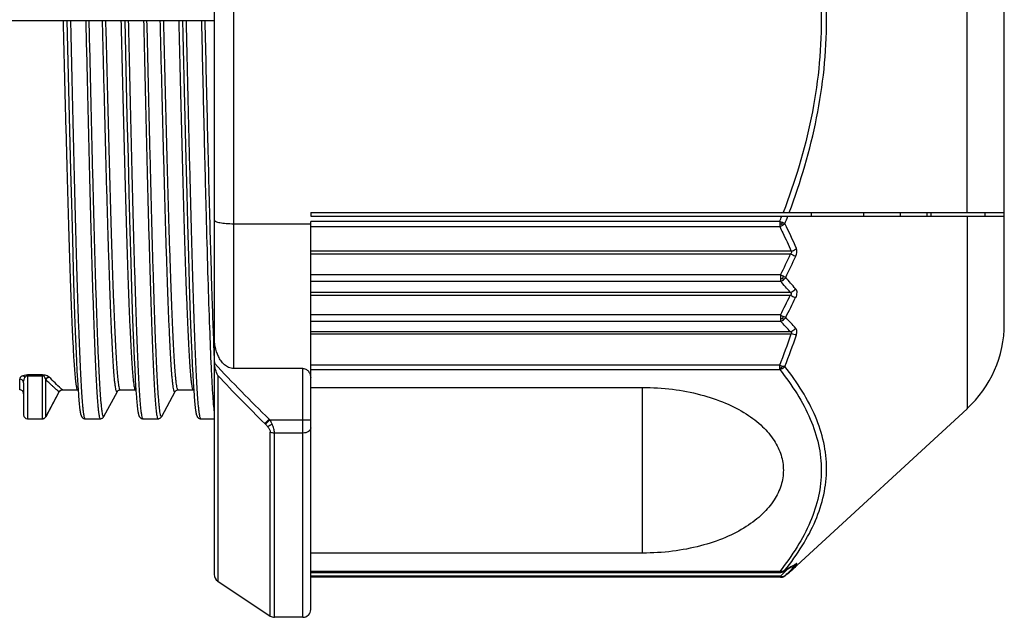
# Model space of a CAD drawing. Header units: millimetres. Extents: x 20 to 4180, y 42 to 2950.
# Tile 6 of 133: x 1753 to 1785, y 497 to 516. Entities that reach past the tile are written whole.
import ezdxf

# ---------------------------------------------------------------- set-up
doc = ezdxf.new("R2010")
doc.units = ezdxf.units.MM
doc.header["$LTSCALE"] = 231.275
doc.layers.add('BASE_ASM_PBL1', color=7, linetype='CONTINUOUS')
doc.layers.add('FRONT_VIEW_VBL0', color=7, linetype='CONTINUOUS')

# ---------------------------------------------------------------- blocks, each defined once
blk = doc.blocks.new('BASE_ASM_PBL1', base_point=(1306.457, 940.705))
at = {"layer": 'BASE_ASM_PBL1', "color": 7}
for p, q in [((1759.295, 510.071), (1759.295, 474.089)), ((1759.92, 503.387), (1759.92, 480.773)), ((1784.92, 482.223), (1784.92, 501.936)), ((1783.71, 485.83), (1783.71, 498.33)), ((1751.67, 492.055), (1759.295, 492.055)), ((1754.514, 492.055), (1754.587, 488.934)), ((1756.389, 492.055), (1756.462, 488.934)), ((1754.587, 488.934), (1754.63, 487.193)), ((1756.462, 488.934), (1756.495, 487.592)), ((1756.495, 487.592), (1756.523, 486.461)), ((1758.371, 487.562), (1758.399, 486.426)), ((1754.63, 487.193), (1754.657, 486.126)), ((1756.523, 486.461), (1756.557, 485.222)), ((1754.657, 486.126), (1754.689, 484.95)), ((1758.399, 486.426), (1758.425, 485.471)), ((1762.42, 485.83), (1784.92, 485.83)), ((1762.42, 485.83), (1762.42, 485.705)), ((1778.67, 485.705), (1778.67, 485.83)), ((1780.36, 485.705), (1780.36, 485.83)), ((1781.545, 485.83), (1781.545, 485.705)), ((1782.42, 485.705), (1782.42, 485.83)), ((1782.545, 485.705), (1782.545, 485.83)), ((1784.295, 485.705), (1784.295, 485.83)), ((1758.425, 485.471), (1758.455, 484.404)), ((1762.42, 485.705), (1784.92, 485.705)), ((1777.634, 485.536), (1762.42, 485.536)), ((1762.42, 472.955), (1762.42, 485.536)), ((1777.634, 485.536), (1777.634, 485.447)), ((1783.71, 485.705), (1783.71, 479.464)), ((1756.557, 485.222), (1756.585, 484.209)), ((1759.92, 485.466), (1762.42, 485.466)), ((1762.42, 485.37), (1777.634, 485.37)), ((1777.634, 485.447), (1777.634, 485.37)), ((1754.689, 484.95), (1754.717, 483.985)), ((1778.006, 484.571), (1762.42, 484.571)), ((1756.585, 484.209), (1756.611, 483.374)), ((1758.455, 484.404), (1758.481, 483.528)), ((1762.42, 484.489), (1777.986, 484.489)), ((1754.717, 483.985), (1754.742, 483.188)), ((1777.66, 483.805), (1762.42, 483.806)), ((1762.42, 483.601), (1777.66, 483.601)), ((1777.66, 483.805), (1777.66, 483.69)), ((1777.66, 483.69), (1777.66, 483.601)), ((1777.725, 483.694), (1777.753, 483.647)), ((1756.611, 483.374), (1756.634, 482.678)), ((1758.481, 483.528), (1758.505, 482.8)), ((1777.977, 483.239), (1762.42, 483.239)), ((1754.742, 483.188), (1754.764, 482.523)), ((1762.42, 483.145), (1777.977, 483.145)), ((1756.634, 482.678), (1756.655, 482.095)), ((1758.505, 482.8), (1758.526, 482.192)), ((1754.764, 482.523), (1754.785, 481.964)), ((1777.66, 482.506), (1762.42, 482.506)), ((1762.42, 482.309), (1777.66, 482.309)), ((1777.66, 482.506), (1777.66, 482.393)), ((1777.66, 482.393), (1777.66, 482.309)), ((1777.725, 482.397), (1777.753, 482.352)), ((1754.785, 481.964), (1754.803, 481.493)), ((1756.655, 482.095), (1756.674, 481.603)), ((1758.526, 482.192), (1758.546, 481.681)), ((1777.986, 481.962), (1762.42, 481.962)), ((1758.546, 481.681), (1758.563, 481.25)), ((1762.42, 481.893), (1778.006, 481.893)), ((1754.803, 481.493), (1754.824, 481.005)), ((1756.674, 481.603), (1756.695, 481.095)), ((1754.824, 481.005), (1754.84, 480.681)), ((1756.695, 481.095), (1756.711, 480.757)), ((1758.563, 481.25), (1758.58, 480.886)), ((1754.84, 480.681), (1754.855, 480.407)), ((1756.711, 480.757), (1756.726, 480.471)), ((1758.58, 480.886), (1758.596, 480.578)), ((1762.17, 480.773), (1759.92, 480.773)), ((1762.17, 472.705), (1762.17, 480.773)), ((1777.634, 480.876), (1762.42, 480.876)), ((1762.42, 480.738), (1777.634, 480.738)), ((1777.634, 480.796), (1777.634, 480.876)), ((1752.982, 480.08), (1752.982, 480.428)), ((1753.718, 480.568), (1753.232, 480.568)), ((1753.232, 480.568), (1753.232, 480.536)), ((1753.232, 480.536), (1753.718, 480.536)), ((1753.232, 480.536), (1753.232, 479.142)), ((1753.718, 480.536), (1753.718, 480.568)), ((1753.718, 479.142), (1753.718, 480.536)), ((1753.942, 480.49), (1753.939, 480.493)), ((1754.855, 480.407), (1754.865, 480.229)), ((1758.596, 480.578), (1758.61, 480.317)), ((1759.407, 480.545), (1759.407, 473.881)), ((1753.107, 480.306), (1753.107, 479.267)), ((1754.337, 480.075), (1754.355, 480.079)), ((1754.355, 480.079), (1754.366, 480.08)), ((1754.356, 480.079), (1754.369, 480.08)), ((1754.37, 480.08), (1754.366, 480.084)), ((1754.367, 480.08), (1754.366, 480.08)), ((1754.367, 480.08), (1754.368, 480.08)), ((1754.368, 480.08), (1754.369, 480.08)), ((1754.369, 480.08), (1754.37, 480.08)), ((1754.369, 480.08), (1754.37, 480.08)), ((1754.37, 480.08), (1754.857, 480.08)), ((1754.857, 480.08), (1754.875, 480.078)), ((1754.865, 480.229), (1754.875, 480.072)), ((1754.875, 480.072), (1754.885, 479.935)), ((1756.245, 480.08), (1756.732, 480.08)), ((1756.732, 480.08), (1756.75, 480.078)), ((1756.74, 480.229), (1756.75, 480.072)), ((1756.75, 480.072), (1756.76, 479.935)), ((1758.12, 480.08), (1758.607, 480.08)), ((1758.607, 480.08), (1758.625, 480.078)), ((1758.61, 480.317), (1758.617, 480.202)), ((1758.617, 480.202), (1758.627, 480.047)), ((1758.627, 480.047), (1758.637, 479.912)), ((1762.42, 480.158), (1773.187, 480.158)), ((1773.187, 474.787), (1773.187, 480.158)), ((1753.828, 479.208), (1754.26, 480.014)), ((1753.841, 479.22), (1754.265, 480.011)), ((1754.265, 480.011), (1754.273, 480.026)), ((1754.274, 480.026), (1754.271, 480.022)), ((1754.274, 480.027), (1754.276, 480.031)), ((1754.274, 480.027), (1754.274, 480.026)), ((1754.885, 479.935), (1754.891, 479.854)), ((1754.891, 479.854), (1754.897, 479.78)), ((1754.897, 479.78), (1754.902, 479.713)), ((1756.76, 479.935), (1756.766, 479.854)), ((1756.766, 479.854), (1756.772, 479.78)), ((1756.772, 479.78), (1756.777, 479.713)), ((1758.637, 479.912), (1758.643, 479.832)), ((1758.643, 479.832), (1758.648, 479.76)), ((1758.648, 479.76), (1758.654, 479.694)), ((1754.902, 479.713), (1754.908, 479.653)), ((1754.908, 479.653), (1754.913, 479.598)), ((1754.913, 479.598), (1754.918, 479.549)), ((1756.777, 479.713), (1756.783, 479.653)), ((1756.783, 479.653), (1756.788, 479.598)), ((1756.788, 479.598), (1756.793, 479.549)), ((1758.654, 479.694), (1758.66, 479.636)), ((1758.66, 479.636), (1758.665, 479.582)), ((1758.665, 479.582), (1758.67, 479.534)), ((1783.71, 479.464), (1778.187, 474.382)), ((1753.232, 479.142), (1753.718, 479.142)), ((1753.734, 479.144), (1753.74, 479.144)), ((1753.84, 479.218), (1753.841, 479.22)), ((1755.107, 479.142), (1755.593, 479.142)), ((1756.982, 479.142), (1757.468, 479.142)), ((1758.857, 479.142), (1759.295, 479.142)), ((1760.938, 478.984), (1761.077, 479.126)), ((1761.093, 479.11), (1760.954, 478.969)), ((1761.093, 479.11), (1761.077, 479.126)), ((1761.093, 479.11), (1762.42, 479.11)), ((1760.938, 478.984), (1760.954, 478.969)), ((1761.108, 472.747), (1761.108, 478.707)), ((1762.17, 478.678), (1761.246, 478.678)), ((1761.246, 472.705), (1761.246, 478.678)), ((1773.187, 474.787), (1762.42, 474.787)), ((1778.146, 474.345), (1778.144, 474.344)), ((1778.145, 474.344), (1778.146, 474.346)), ((1778.185, 474.381), (1778.187, 474.382)), ((1777.634, 474.194), (1762.42, 474.194)), ((1762.42, 474.16), (1777.637, 474.16)), ((1777.66, 474.034), (1762.42, 474.034)), ((1777.661, 474.002), (1762.42, 474.002)), ((1777.66, 474.034), (1777.66, 474.002)), ((1777.718, 474.009), (1777.723, 474.01)), ((1777.722, 474.01), (1777.727, 474.012)), ((1777.729, 474.012), (1777.724, 474.011)), ((1777.726, 474.011), (1777.729, 474.012)), ((1777.829, 474.068), (1777.821, 474.062)), ((1759.407, 473.881), (1761.108, 472.747)), ((1762.17, 472.705), (1761.246, 472.705))]:
    blk.add_line(p, q, dxfattribs=at)
for points in [[(1758.264, 492.055), (1758.274, 491.605), (1758.296, 490.685)], [(1758.296, 490.685), (1758.306, 490.228), (1758.371, 487.562)], [(1756.726, 480.471), (1756.73, 480.407), (1756.74, 480.229)], [(1754.274, 480.035), (1754.283, 480.045), (1754.294, 480.054), (1754.305, 480.061), (1754.317, 480.068), (1754.329, 480.073), (1754.342, 480.077), (1754.356, 480.079)], [(1754.308, 480.061), (1754.309, 480.063), (1754.322, 480.069), (1754.337, 480.075)], [(1756.149, 480.027), (1756.149, 480.028), (1756.152, 480.031), (1756.155, 480.037), (1756.161, 480.043), (1756.168, 480.051), (1756.178, 480.059), (1756.19, 480.066), (1756.205, 480.073), (1756.222, 480.078), (1756.241, 480.08), (1756.245, 480.08)], [(1758.024, 480.027), (1758.024, 480.028), (1758.027, 480.031), (1758.03, 480.037), (1758.036, 480.043), (1758.043, 480.051), (1758.053, 480.059), (1758.065, 480.066), (1758.08, 480.073), (1758.097, 480.078), (1758.116, 480.08), (1758.12, 480.08)], [(1754.26, 480.014), (1754.266, 480.024), (1754.274, 480.035)], [(1755.593, 479.142), (1755.597, 479.142), (1755.616, 479.144), (1755.635, 479.149), (1755.652, 479.156), (1755.666, 479.164), (1755.679, 479.174), (1755.689, 479.183), (1755.698, 479.193), (1755.705, 479.203), (1755.711, 479.211), (1755.716, 479.22), (1756.149, 480.027)], [(1757.468, 479.142), (1757.472, 479.142), (1757.491, 479.144), (1757.51, 479.149), (1757.527, 479.156), (1757.541, 479.164), (1757.554, 479.174), (1757.564, 479.183), (1757.573, 479.193), (1757.58, 479.203), (1757.586, 479.211), (1757.591, 479.22), (1758.024, 480.027)], [(1754.918, 479.549), (1754.921, 479.527), (1754.923, 479.505), (1754.926, 479.485), (1754.928, 479.465), (1754.931, 479.447), (1754.933, 479.429), (1754.936, 479.413), (1754.938, 479.397), (1754.94, 479.382), (1754.943, 479.368), (1754.945, 479.354), (1754.947, 479.342), (1754.95, 479.33), (1754.952, 479.319), (1754.954, 479.308), (1754.957, 479.298), (1754.959, 479.288), (1754.962, 479.279), (1754.964, 479.271), (1754.967, 479.262), (1754.97, 479.254), (1754.972, 479.246), (1754.976, 479.238), (1754.979, 479.231), (1754.983, 479.223), (1754.987, 479.214), (1754.992, 479.206), (1754.998, 479.198), (1755.005, 479.189), (1755.013, 479.181), (1755.023, 479.172), (1755.036, 479.163), (1755.051, 479.155), (1755.069, 479.148), (1755.088, 479.144), (1755.105, 479.142), (1755.107, 479.142)], [(1756.793, 479.549), (1756.796, 479.527), (1756.798, 479.505), (1756.801, 479.485), (1756.803, 479.465), (1756.806, 479.447), (1756.808, 479.429), (1756.811, 479.413), (1756.813, 479.397), (1756.815, 479.382), (1756.818, 479.368), (1756.82, 479.354), (1756.822, 479.342), (1756.825, 479.33), (1756.827, 479.319), (1756.829, 479.308), (1756.832, 479.298), (1756.834, 479.288), (1756.837, 479.279), (1756.839, 479.271), (1756.842, 479.262), (1756.845, 479.254), (1756.847, 479.246), (1756.851, 479.238), (1756.854, 479.231), (1756.858, 479.223), (1756.862, 479.214), (1756.867, 479.206), (1756.873, 479.198), (1756.88, 479.189), (1756.888, 479.181), (1756.898, 479.172), (1756.911, 479.163), (1756.926, 479.155), (1756.944, 479.148), (1756.963, 479.144), (1756.98, 479.142), (1756.982, 479.142)], [(1758.67, 479.534), (1758.673, 479.512), (1758.675, 479.491), (1758.678, 479.471), (1758.68, 479.452), (1758.683, 479.434), (1758.685, 479.417), (1758.687, 479.401), (1758.69, 479.386), (1758.692, 479.371), (1758.695, 479.358), (1758.697, 479.345), (1758.699, 479.332), (1758.702, 479.321), (1758.704, 479.31), (1758.706, 479.3), (1758.709, 479.29), (1758.711, 479.281), (1758.714, 479.272), (1758.716, 479.264), (1758.719, 479.255), (1758.722, 479.247), (1758.725, 479.239), (1758.729, 479.231), (1758.733, 479.223), (1758.737, 479.215), (1758.742, 479.207), (1758.748, 479.198), (1758.755, 479.19), (1758.763, 479.181), (1758.772, 479.173), (1758.785, 479.164), (1758.801, 479.155), (1758.819, 479.148), (1758.837, 479.144), (1758.854, 479.142), (1758.857, 479.142)], [(1753.74, 479.144), (1753.757, 479.148), (1753.775, 479.155), (1753.789, 479.163), (1753.802, 479.172), (1753.813, 479.182), (1753.822, 479.192)], [(1753.822, 479.192), (1753.829, 479.201), (1753.835, 479.21), (1753.84, 479.218)], [(1777.753, 474.19), (1777.9, 474.272), (1778.032, 474.35), (1778.142, 474.418)], [(1777.821, 474.062), (1777.94, 474.163), (1778.051, 474.26), (1778.187, 474.382)], [(1777.637, 474.16), (1777.647, 474.161), (1777.657, 474.161), (1777.667, 474.162), (1777.677, 474.164), (1777.686, 474.166), (1777.694, 474.168), (1777.702, 474.17), (1777.71, 474.172), (1777.717, 474.174), (1777.719, 474.175)], [(1777.661, 474.002), (1777.668, 474.002), (1777.676, 474.003), (1777.682, 474.003), (1777.689, 474.004), (1777.695, 474.005), (1777.701, 474.006), (1777.707, 474.007), (1777.712, 474.008), (1777.717, 474.009)], [(1777.719, 474.175), (1777.725, 474.177), (1777.731, 474.18), (1777.736, 474.182), (1777.742, 474.185), (1777.748, 474.188), (1777.754, 474.191)], [(1777.729, 474.012), (1777.731, 474.013), (1777.739, 474.015), (1777.748, 474.018), (1777.756, 474.022), (1777.765, 474.026), (1777.775, 474.03), (1777.784, 474.035), (1777.793, 474.041), (1777.803, 474.047), (1777.812, 474.054), (1777.821, 474.061)]]:
    blk.add_lwpolyline(points, dxfattribs=at)
for centre, radius, start, end in [((1755.845, 494.209), 23.452, 338.2945, 338.7378), ((1776.14, 481.505), 4.299, 68.3306, 69.6535), ((1777.255, 485.736), 0.528, 327.1375, 333.5135), ((1755.848, 494.132), 23.603, 338.4679, 339.0832), ((1765.651, 479.387), 13.59, 22.8317, 26.5843), ((1752.999, 495.996), 27.51, 333.6943, 335.2725), ((1753.02, 495.888), 27.631, 333.8777, 335.4594), ((1772.432, 472.872), 12.119, 63.953, 64.4432), ((1766.115, 473.174), 15.556, 40.3141, 42.0882), ((1766.344, 473.489), 15.382, 39.8925, 41.7012), ((1752.358, 495.453), 28.422, 332.9005, 334.3399), ((1752.381, 495.349), 28.542, 333.0786, 334.521), ((1780.13, 487.525), 5.594, 243.7938, 244.8566), ((1767.871, 472.798), 13.648, 42.1739, 44.1765), ((1777.574, 482.612), 0.316, 304.6617, 324.0248), ((1768.169, 473.173), 13.377, 41.7101, 43.7698), ((1781.17, 482.223), 3.75, 312.6188, 360), ((1759.266, 488.171), 19.764, 338.3382, 341.4781), ((1759.237, 488.154), 19.955, 338.4973, 341.6295), ((1759.948, 480.989), 0.652, 179.9909, 184.3248), ((1802.174, 521.228), 58.836, 223.21738, 225.69184), ((1753.948, 480.362), 0.131, 143.5147, 155.6753), ((1802.751, 521.541), 59.661, 223.4051, 225.50501), ((1752.982, 479.955), 0.125, 359.8684, 90), ((1754.373, 479.959), 0.121, 101.846, 103.7635), ((1754.372, 479.965), 0.115, 97.137, 101.8718), ((1754.371, 479.972), 0.108, 95.1945, 96.6588), ((1754.371, 479.97), 0.11, 96.6559, 97.1042), ((1754.371, 479.976), 0.104, 92.3979, 95.7669), ((1754.37, 479.977), 0.103, 91.8205, 95.2077), ((1754.371, 479.98), 0.0999, 91.2028, 91.9642), ((1754.37, 479.981), 0.099, 90.2768, 91.8067), ((1753.232, 479.267), 0.125, 180.0034, 269.9999), ((1753.718, 479.267), 0.125, 270, 331.8149), ((1768.475, 483.473), 13.265, 314.8445, 316.8687), ((1769.428, 484.006), 13.013, 310.2123, 312.0564), ((1775.647, 478.403), 4.696, 302.0548, 302.5755), ((1778.023, 474.602), 0.219, 302.7737, 314.1876), ((1759.545, 474.089), 0.25, 180, 236.3099), ((1777.653, 474.162), 0.0184, 175.0941, 184.9613), ((1768.182, 483.573), 13.446, 314.8172, 316.1881), ((1777.654, 474.374), 0.209, 298.4432, 300.4492), ((1777.654, 474.375), 0.21, 300.4941, 315.6542), ((1777.729, 474.183), 0.152, 304.9584, 311.2118), ((1761.246, 472.955), 0.25, 236.3099, 270), ((1762.17, 472.955), 0.25, 270, 360)]:
    blk.add_arc(centre, radius, start, end, dxfattribs=at)
for points, knots in [([(1777.749, 498.33), (1778.13, 497.333), (1778.598, 495.793), (1778.927, 493.681), (1779.012, 492.08), (1778.927, 490.479), (1778.598, 488.367), (1778.13, 486.826), (1777.749, 485.83)], [0, 0, 0, 0, 0.24998, 0.37501, 0.5, 0.624991, 0.75002, 1, 1, 1, 1]), ([(1777.943, 485.83), (1778.317, 486.827), (1778.776, 488.368), (1779.098, 490.478), (1779.181, 492.08), (1779.098, 493.681), (1778.776, 495.792), (1778.317, 497.333), (1777.943, 498.33)], [0, 0, 0, 0, 0.249737, 0.37486, 0.5, 0.625139, 0.750263, 1, 1, 1, 1]), ([(1754.389, 492.055), (1754.408, 491.274), (1754.446, 489.746), (1754.495, 487.864), (1754.534, 486.426), (1754.563, 485.42), (1754.592, 484.478), (1754.621, 483.611), (1754.65, 482.826), (1754.679, 482.129), (1754.708, 481.527), (1754.733, 481.087), (1754.753, 480.788), (1754.768, 480.604), (1754.782, 480.448), (1754.797, 480.319), (1754.81, 480.219), (1754.825, 480.145), (1754.836, 480.104), (1754.85, 480.08), (1754.857, 480.08)], [0, 0, 0, 0, 0.195295, 0.382362, 0.470897, 0.555154, 0.634007, 0.706511, 0.772137, 0.830491, 0.881005, 0.922965, 0.94062, 0.956015, 0.969114, 0.979893, 0.988341, 0.994462, 0.998279, 1, 1, 1, 1]), ([(1755.107, 479.142), (1755.104, 479.142), (1755.097, 479.147), (1755.087, 479.168), (1755.074, 479.215), (1755.061, 479.292), (1755.047, 479.401), (1755.032, 479.539), (1755.018, 479.708), (1755.003, 479.906), (1754.983, 480.229), (1754.958, 480.703), (1754.929, 481.352), (1754.9, 482.104), (1754.871, 482.95), (1754.842, 483.885), (1754.813, 484.901), (1754.784, 485.985), (1754.745, 487.536), (1754.696, 489.565), (1754.658, 491.213), (1754.639, 492.055)], [0, 0, 0, 0, 0.000643, 0.001714, 0.005505, 0.01161, 0.020047, 0.030819, 0.043913, 0.059303, 0.076957, 0.118914, 0.16943, 0.227789, 0.293421, 0.365932, 0.444793, 0.529059, 0.617605, 0.804689, 1, 1, 1, 1]), ([(1755.125, 492.055), (1755.144, 491.213), (1755.182, 489.565), (1755.231, 487.536), (1755.271, 485.985), (1755.3, 484.901), (1755.329, 483.885), (1755.358, 482.95), (1755.387, 482.104), (1755.416, 481.352), (1755.444, 480.703), (1755.469, 480.229), (1755.49, 479.906), (1755.504, 479.708), (1755.519, 479.539), (1755.533, 479.401), (1755.547, 479.292), (1755.561, 479.215), (1755.573, 479.168), (1755.584, 479.147), (1755.59, 479.142), (1755.593, 479.142)], [0, 0, 0, 0, 0.195311, 0.382394, 0.470938, 0.555204, 0.634066, 0.706577, 0.772209, 0.830567, 0.881083, 0.923041, 0.940695, 0.956085, 0.96918, 0.979952, 0.98839, 0.994495, 0.998286, 0.999357, 1, 1, 1, 1]), ([(1755.716, 479.221), (1755.715, 479.217), (1755.711, 479.211), (1755.7, 479.207), (1755.692, 479.217), (1755.681, 479.241), (1755.668, 479.294), (1755.654, 479.38), (1755.64, 479.498), (1755.625, 479.648), (1755.61, 479.83), (1755.595, 480.043), (1755.58, 480.286), (1755.565, 480.559), (1755.55, 480.862), (1755.53, 481.321), (1755.504, 481.962), (1755.474, 482.806), (1755.444, 483.745), (1755.415, 484.768), (1755.385, 485.865), (1755.344, 487.444), (1755.295, 489.514), (1755.256, 491.196), (1755.235, 492.055)], [0, 0, 0, 0, 0.00097, 0.001572, 0.002336, 0.003605, 0.007927, 0.014707, 0.023965, 0.035689, 0.049847, 0.066407, 0.085341, 0.106596, 0.130118, 0.155846, 0.213675, 0.279478, 0.352612, 0.432323, 0.517815, 0.608209, 0.800028, 1, 1, 1, 1]), ([(1756.149, 480.027), (1756.147, 480.023), (1756.144, 480.017), (1756.133, 480.013), (1756.124, 480.022), (1756.113, 480.044), (1756.101, 480.092), (1756.087, 480.171), (1756.072, 480.282), (1756.057, 480.421), (1756.042, 480.591), (1756.028, 480.79), (1756.013, 481.017), (1755.998, 481.273), (1755.983, 481.556), (1755.962, 481.986), (1755.936, 482.587), (1755.907, 483.378), (1755.877, 484.258), (1755.847, 485.218), (1755.817, 486.247), (1755.776, 487.728), (1755.726, 489.671), (1755.687, 491.25), (1755.667, 492.055)], [0, 0, 0, 0, 0.001033, 0.001684, 0.002451, 0.003698, 0.007949, 0.01465, 0.023832, 0.035489, 0.049591, 0.066104, 0.084988, 0.106198, 0.12968, 0.155379, 0.213162, 0.278955, 0.352097, 0.431839, 0.517379, 0.607837, 0.799824, 1, 1, 1, 1]), ([(1756.245, 480.08), (1756.238, 480.08), (1756.225, 480.104), (1756.214, 480.145), (1756.199, 480.219), (1756.185, 480.319), (1756.171, 480.448), (1756.156, 480.604), (1756.142, 480.788), (1756.121, 481.087), (1756.096, 481.527), (1756.068, 482.129), (1756.039, 482.826), (1756.01, 483.611), (1755.981, 484.478), (1755.952, 485.42), (1755.923, 486.426), (1755.883, 487.864), (1755.835, 489.746), (1755.797, 491.274), (1755.777, 492.055)], [0, 0, 0, 0, 0.001722, 0.00554, 0.011661, 0.020111, 0.03089, 0.04399, 0.059385, 0.077041, 0.119001, 0.169516, 0.22787, 0.293497, 0.365999, 0.444852, 0.529108, 0.617644, 0.804707, 1, 1, 1, 1]), ([(1756.264, 492.055), (1756.283, 491.274), (1756.321, 489.746), (1756.37, 487.864), (1756.409, 486.426), (1756.438, 485.42), (1756.467, 484.478), (1756.496, 483.611), (1756.525, 482.826), (1756.554, 482.129), (1756.583, 481.527), (1756.608, 481.087), (1756.628, 480.788), (1756.643, 480.604), (1756.657, 480.448), (1756.672, 480.319), (1756.685, 480.219), (1756.7, 480.145), (1756.711, 480.104), (1756.725, 480.08), (1756.732, 480.08)], [0, 0, 0, 0, 0.195295, 0.382362, 0.470897, 0.555154, 0.634007, 0.706511, 0.772137, 0.830491, 0.881005, 0.922965, 0.940621, 0.956015, 0.969114, 0.979893, 0.988341, 0.994462, 0.998279, 1, 1, 1, 1]), ([(1756.982, 479.142), (1756.979, 479.142), (1756.972, 479.147), (1756.962, 479.168), (1756.949, 479.215), (1756.936, 479.292), (1756.922, 479.401), (1756.907, 479.539), (1756.893, 479.708), (1756.878, 479.906), (1756.858, 480.229), (1756.833, 480.703), (1756.804, 481.352), (1756.775, 482.104), (1756.746, 482.95), (1756.717, 483.885), (1756.688, 484.901), (1756.659, 485.985), (1756.62, 487.536), (1756.571, 489.565), (1756.533, 491.213), (1756.514, 492.055)], [0, 0, 0, 0, 0.000643, 0.001714, 0.005505, 0.01161, 0.020047, 0.030819, 0.043913, 0.059303, 0.076957, 0.118914, 0.16943, 0.227789, 0.293421, 0.365932, 0.444793, 0.529059, 0.617605, 0.804689, 1, 1, 1, 1]), ([(1757, 492.055), (1757.019, 491.213), (1757.057, 489.565), (1757.106, 487.536), (1757.146, 485.985), (1757.175, 484.901), (1757.204, 483.885), (1757.233, 482.95), (1757.262, 482.104), (1757.291, 481.352), (1757.319, 480.703), (1757.344, 480.229), (1757.365, 479.906), (1757.379, 479.708), (1757.394, 479.539), (1757.408, 479.401), (1757.422, 479.292), (1757.436, 479.215), (1757.448, 479.168), (1757.459, 479.147), (1757.465, 479.142), (1757.468, 479.142)], [0, 0, 0, 0, 0.195311, 0.382394, 0.470938, 0.555204, 0.634066, 0.706577, 0.772209, 0.830567, 0.881083, 0.923041, 0.940695, 0.956085, 0.96918, 0.979952, 0.98839, 0.994495, 0.998286, 0.999357, 1, 1, 1, 1]), ([(1757.591, 479.221), (1757.59, 479.217), (1757.586, 479.211), (1757.575, 479.207), (1757.567, 479.217), (1757.556, 479.241), (1757.543, 479.294), (1757.529, 479.38), (1757.515, 479.498), (1757.5, 479.648), (1757.485, 479.83), (1757.47, 480.043), (1757.455, 480.286), (1757.44, 480.559), (1757.425, 480.862), (1757.405, 481.321), (1757.379, 481.962), (1757.349, 482.806), (1757.319, 483.745), (1757.29, 484.768), (1757.26, 485.865), (1757.219, 487.444), (1757.17, 489.514), (1757.131, 491.196), (1757.11, 492.055)], [0, 0, 0, 0, 0.00097, 0.001572, 0.002336, 0.003605, 0.007927, 0.014707, 0.023965, 0.035689, 0.049847, 0.066407, 0.085341, 0.106596, 0.130118, 0.155846, 0.213675, 0.279478, 0.352612, 0.432323, 0.517815, 0.608209, 0.800028, 1, 1, 1, 1]), ([(1758.024, 480.027), (1758.022, 480.023), (1758.019, 480.017), (1758.008, 480.013), (1757.999, 480.022), (1757.988, 480.044), (1757.976, 480.092), (1757.962, 480.171), (1757.947, 480.282), (1757.932, 480.421), (1757.917, 480.591), (1757.903, 480.79), (1757.888, 481.017), (1757.873, 481.273), (1757.858, 481.556), (1757.837, 481.986), (1757.811, 482.587), (1757.782, 483.378), (1757.752, 484.258), (1757.722, 485.218), (1757.692, 486.247), (1757.651, 487.728), (1757.601, 489.671), (1757.562, 491.25), (1757.542, 492.055)], [0, 0, 0, 0, 0.001033, 0.001684, 0.002451, 0.003698, 0.007949, 0.01465, 0.023832, 0.035489, 0.049591, 0.066104, 0.084988, 0.106198, 0.12968, 0.155379, 0.213162, 0.278955, 0.352097, 0.431839, 0.517379, 0.607837, 0.799824, 1, 1, 1, 1]), ([(1758.12, 480.08), (1758.113, 480.08), (1758.1, 480.104), (1758.089, 480.145), (1758.074, 480.219), (1758.06, 480.319), (1758.046, 480.448), (1758.031, 480.604), (1758.017, 480.788), (1757.996, 481.087), (1757.971, 481.527), (1757.943, 482.129), (1757.914, 482.826), (1757.885, 483.611), (1757.856, 484.478), (1757.827, 485.42), (1757.798, 486.426), (1757.758, 487.864), (1757.71, 489.746), (1757.672, 491.274), (1757.652, 492.055)], [0, 0, 0, 0, 0.001722, 0.00554, 0.011661, 0.020111, 0.03089, 0.04399, 0.059385, 0.077041, 0.119001, 0.169516, 0.22787, 0.293497, 0.365999, 0.444852, 0.529108, 0.617644, 0.804707, 1, 1, 1, 1]), ([(1758.139, 492.055), (1758.158, 491.274), (1758.196, 489.746), (1758.245, 487.864), (1758.284, 486.426), (1758.313, 485.42), (1758.342, 484.478), (1758.371, 483.611), (1758.4, 482.826), (1758.429, 482.129), (1758.458, 481.527), (1758.483, 481.087), (1758.503, 480.788), (1758.518, 480.604), (1758.532, 480.448), (1758.547, 480.319), (1758.56, 480.219), (1758.575, 480.145), (1758.586, 480.104), (1758.6, 480.08), (1758.607, 480.08)], [0, 0, 0, 0, 0.195295, 0.382362, 0.470897, 0.555154, 0.634007, 0.706511, 0.772137, 0.830491, 0.881005, 0.922965, 0.940621, 0.956015, 0.969114, 0.979893, 0.988341, 0.994462, 0.998279, 1, 1, 1, 1]), ([(1758.857, 479.142), (1758.854, 479.142), (1758.847, 479.147), (1758.837, 479.168), (1758.824, 479.215), (1758.811, 479.292), (1758.797, 479.401), (1758.782, 479.539), (1758.768, 479.708), (1758.753, 479.906), (1758.733, 480.229), (1758.708, 480.703), (1758.679, 481.352), (1758.65, 482.104), (1758.621, 482.95), (1758.592, 483.885), (1758.563, 484.901), (1758.534, 485.985), (1758.495, 487.536), (1758.446, 489.565), (1758.408, 491.213), (1758.389, 492.055)], [0, 0, 0, 0, 0.000643, 0.001714, 0.005505, 0.01161, 0.020047, 0.030819, 0.043913, 0.059303, 0.076957, 0.118914, 0.16943, 0.227789, 0.293421, 0.365932, 0.444793, 0.529059, 0.617605, 0.804689, 1, 1, 1, 1]), ([(1758.875, 492.055), (1758.893, 491.298), (1758.927, 489.81), (1758.979, 487.637), (1759.03, 485.602), (1759.081, 483.767), (1759.133, 482.189), (1759.177, 481.059), (1759.214, 480.318), (1759.24, 479.896), (1759.265, 479.57), (1759.284, 479.384), (1759.295, 479.308)], [0, 0, 0, 0, 0.178092, 0.350036, 0.511223, 0.656917, 0.781673, 0.88256, 0.922938, 0.956099, 0.981843, 1, 1, 1, 1]), ([(1758.985, 492.055), (1759.011, 490.955), (1759.06, 488.83), (1759.135, 485.822), (1759.209, 483.232), (1759.264, 481.668), (1759.295, 480.987)], [0, 0, 0, 0, 0.297999, 0.575945, 0.815273, 1, 1, 1, 1]), ([(1759.295, 485.584), (1759.296, 485.576), (1759.305, 485.562), (1759.323, 485.549), (1759.353, 485.533), (1759.405, 485.516), (1759.482, 485.499), (1759.575, 485.484), (1759.723, 485.47), (1759.84, 485.466), (1759.92, 485.466)], [0, 0, 0, 0, 0.039414, 0.067766, 0.103188, 0.196083, 0.317446, 0.46396, 0.630743, 1, 1, 1, 1]), ([(1777.804, 485.469), (1777.798, 485.471), (1777.773, 485.482), (1777.747, 485.493), (1777.727, 485.5)], [0, 0, 0, 0, 0.22179, 1, 1, 1, 1]), ([(1777.804, 485.469), (1777.798, 485.463), (1777.775, 485.44), (1777.748, 485.421), (1777.727, 485.408)], [0, 0, 0, 0, 0.243106, 1, 1, 1, 1]), ([(1777.698, 485.449), (1777.683, 485.448), (1777.662, 485.447), (1777.64, 485.447), (1777.634, 485.447)], [0, 0, 0, 0, 0.720608, 1, 1, 1, 1]), ([(1777.634, 485.37), (1777.668, 485.304), (1777.798, 485.041), (1777.921, 484.773), (1778.006, 484.571)], [0, 0, 0, 0, 0.251163, 1, 1, 1, 1]), ([(1777.727, 485.408), (1777.725, 485.412), (1777.715, 485.425), (1777.705, 485.439), (1777.698, 485.449)], [0, 0, 0, 0, 0.234106, 1, 1, 1, 1]), ([(1778.006, 484.571), (1778.013, 484.566), (1778.024, 484.554), (1778.023, 484.527), (1778.008, 484.505), (1777.994, 484.494), (1777.986, 484.489)], [0, 0, 0, 0, 0.23081, 0.469959, 0.731732, 1, 1, 1, 1]), ([(1778.006, 484.571), (1778.022, 484.575), (1778.084, 484.593), (1778.141, 484.627), (1778.176, 484.66)], [0, 0, 0, 0, 0.253873, 1, 1, 1, 1]), ([(1778.155, 484.412), (1778.165, 484.433), (1778.195, 484.511), (1778.2, 484.604), (1778.176, 484.66)], [0, 0, 0, 0, 0.274778, 1, 1, 1, 1]), ([(1777.986, 484.489), (1778.002, 484.481), (1778.058, 484.456), (1778.115, 484.43), (1778.155, 484.412)], [0, 0, 0, 0, 0.280434, 1, 1, 1, 1]), ([(1777.66, 483.69), (1777.666, 483.69), (1777.687, 483.69), (1777.709, 483.692), (1777.725, 483.694)], [0, 0, 0, 0, 0.279772, 1, 1, 1, 1]), ([(1777.66, 483.601), (1777.668, 483.603), (1777.701, 483.614), (1777.732, 483.631), (1777.753, 483.647)], [0, 0, 0, 0, 0.243734, 1, 1, 1, 1]), ([(1777.725, 483.694), (1777.727, 483.7), (1777.738, 483.721), (1777.747, 483.743), (1777.753, 483.76)], [0, 0, 0, 0, 0.244773, 1, 1, 1, 1]), ([(1777.829, 483.722), (1777.824, 483.725), (1777.798, 483.738), (1777.773, 483.75), (1777.753, 483.76)], [0, 0, 0, 0, 0.21358, 1, 1, 1, 1]), ([(1777.977, 483.239), (1777.993, 483.243), (1778.058, 483.267), (1778.115, 483.313), (1778.146, 483.355)], [0, 0, 0, 0, 0.2444, 1, 1, 1, 1]), ([(1777.977, 483.145), (1777.987, 483.152), (1778.005, 483.165), (1778.021, 483.192), (1778.015, 483.213), (1778.004, 483.224), (1777.991, 483.233), (1777.982, 483.237), (1777.977, 483.239)], [0, 0, 0, 0, 0.275395, 0.52894, 0.644447, 0.759683, 0.878571, 1, 1, 1, 1]), ([(1778.146, 483.355), (1778.16, 483.339), (1778.181, 483.299), (1778.191, 483.228), (1778.179, 483.149), (1778.159, 483.097), (1778.146, 483.071)], [0, 0, 0, 0, 0.205794, 0.442429, 0.711335, 1, 1, 1, 1]), ([(1777.977, 483.145), (1777.993, 483.138), (1778.049, 483.112), (1778.105, 483.087), (1778.146, 483.071)], [0, 0, 0, 0, 0.283738, 1, 1, 1, 1]), ([(1777.66, 482.393), (1777.666, 482.392), (1777.687, 482.393), (1777.709, 482.395), (1777.725, 482.397)], [0, 0, 0, 0, 0.279805, 1, 1, 1, 1]), ([(1777.66, 482.309), (1777.668, 482.311), (1777.701, 482.321), (1777.732, 482.337), (1777.753, 482.352)], [0, 0, 0, 0, 0.243967, 1, 1, 1, 1]), ([(1777.725, 482.397), (1777.727, 482.402), (1777.738, 482.422), (1777.747, 482.444), (1777.753, 482.461)], [0, 0, 0, 0, 0.243288, 1, 1, 1, 1]), ([(1777.829, 482.426), (1777.824, 482.429), (1777.798, 482.44), (1777.773, 482.451), (1777.753, 482.461)], [0, 0, 0, 0, 0.215704, 1, 1, 1, 1]), ([(1778.155, 482.073), (1778.145, 482.059), (1778.099, 482.009), (1778.036, 481.973), (1777.986, 481.962)], [0, 0, 0, 0, 0.255535, 1, 1, 1, 1]), ([(1777.986, 481.962), (1777.993, 481.959), (1778.006, 481.953), (1778.025, 481.937), (1778.023, 481.912), (1778.012, 481.899), (1778.006, 481.893)], [0, 0, 0, 0, 0.24972, 0.484191, 0.723087, 1, 1, 1, 1]), ([(1778.176, 481.865), (1778.182, 481.885), (1778.192, 481.925), (1778.195, 481.997), (1778.177, 482.05), (1778.155, 482.073)], [0, 0, 0, 0, 0.295946, 0.56301, 1, 1, 1, 1]), ([(1759.92, 480.773), (1759.866, 480.773), (1759.755, 480.797), (1759.616, 480.89), (1759.507, 481.016), (1759.397, 481.208), (1759.315, 481.474), (1759.296, 481.694), (1759.295, 481.804)], [0, 0, 0, 0, 0.124512, 0.24935, 0.374433, 0.499635, 0.74969, 1, 1, 1, 1]), ([(1778.176, 481.865), (1778.15, 481.864), (1778.092, 481.87), (1778.036, 481.884), (1778.006, 481.893)], [0, 0, 0, 0, 0.452345, 1, 1, 1, 1]), ([(1759.407, 480.545), (1759.379, 480.606), (1759.331, 480.735), (1759.303, 480.87), (1759.297, 480.939)], [0, 0, 0, 0, 0.491034, 1, 1, 1, 1]), ([(1762.17, 480.773), (1762.211, 480.773), (1762.29, 480.747), (1762.368, 480.663), (1762.411, 480.567), (1762.42, 480.5), (1762.42, 480.467)], [0, 0, 0, 0, 0.281513, 0.53586, 0.77214, 1, 1, 1, 1]), ([(1777.634, 480.876), (1777.642, 480.873), (1777.673, 480.863), (1777.704, 480.855), (1777.727, 480.85)], [0, 0, 0, 0, 0.260228, 1, 1, 1, 1]), ([(1777.634, 480.738), (1777.634, 480.746), (1777.635, 480.766), (1777.634, 480.786), (1777.634, 480.796)], [0, 0, 0, 0, 0.446398, 1, 1, 1, 1]), ([(1777.728, 480.773), (1777.72, 480.768), (1777.691, 480.752), (1777.659, 480.742), (1777.634, 480.738)], [0, 0, 0, 0, 0.253659, 1, 1, 1, 1]), ([(1777.634, 480.738), (1777.836, 480.484), (1778.205, 479.972), (1778.641, 479.158), (1778.919, 478.32), (1779.015, 477.466), (1778.919, 476.611), (1778.641, 475.773), (1778.205, 474.959), (1777.836, 474.447), (1777.634, 474.194)], [0, 0, 0, 0, 0.134742, 0.262062, 0.382983, 0.500007, 0.617028, 0.737945, 0.865264, 1, 1, 1, 1]), ([(1777.698, 480.802), (1777.701, 480.806), (1777.711, 480.821), (1777.721, 480.837), (1777.727, 480.85)], [0, 0, 0, 0, 0.243558, 1, 1, 1, 1]), ([(1777.698, 480.802), (1777.701, 480.799), (1777.71, 480.789), (1777.72, 480.779), (1777.728, 480.773)], [0, 0, 0, 0, 0.272716, 1, 1, 1, 1]), ([(1777.727, 480.85), (1777.734, 480.849), (1777.759, 480.844), (1777.785, 480.84), (1777.804, 480.84)], [0, 0, 0, 0, 0.278444, 1, 1, 1, 1]), ([(1777.804, 474.228), (1778.006, 474.483), (1778.375, 474.998), (1778.811, 475.817), (1779.089, 476.662), (1779.185, 477.524), (1779.089, 478.387), (1778.811, 479.235), (1778.375, 480.061), (1778.006, 480.582), (1777.804, 480.84)], [0, 0, 0, 0, 0.134109, 0.260953, 0.381607, 0.498667, 0.61595, 0.737209, 0.864926, 1, 1, 1, 1]), ([(1753.072, 480.535), (1753.057, 480.528), (1753.031, 480.513), (1753.001, 480.485), (1752.985, 480.456), (1752.982, 480.437), (1752.982, 480.428)], [0, 0, 0, 0, 0.347492, 0.609608, 0.818277, 1, 1, 1, 1]), ([(1753.107, 480.306), (1753.107, 480.337), (1753.079, 480.403), (1753.014, 480.428), (1752.982, 480.428)], [0, 0, 0, 0, 0.494674, 1, 1, 1, 1]), ([(1753.072, 480.535), (1753.093, 480.545), (1753.145, 480.563), (1753.2, 480.568), (1753.232, 480.568)], [0, 0, 0, 0, 0.417788, 1, 1, 1, 1]), ([(1753.152, 480.484), (1753.147, 480.491), (1753.126, 480.515), (1753.095, 480.532), (1753.072, 480.535)], [0, 0, 0, 0, 0.263822, 1, 1, 1, 1]), ([(1753.107, 480.306), (1753.107, 480.321), (1753.11, 480.382), (1753.127, 480.445), (1753.152, 480.484)], [0, 0, 0, 0, 0.234556, 1, 1, 1, 1]), ([(1753.232, 480.536), (1753.221, 480.536), (1753.202, 480.531), (1753.174, 480.513), (1753.16, 480.496), (1753.152, 480.484)], [0, 0, 0, 0, 0.323033, 0.578449, 1, 1, 1, 1]), ([(1753.718, 480.568), (1753.769, 480.568), (1753.849, 480.556), (1753.919, 480.514), (1753.939, 480.493)], [0, 0, 0, 0, 0.642348, 1, 1, 1, 1]), ([(1753.828, 480.416), (1753.822, 480.439), (1753.806, 480.475), (1753.77, 480.52), (1753.737, 480.536), (1753.718, 480.536)], [0, 0, 0, 0, 0.421617, 0.667607, 1, 1, 1, 1]), ([(1753.828, 479.208), (1753.828, 479.208), (1753.829, 479.212), (1753.828, 479.213), (1753.828, 479.221), (1753.828, 479.233), (1753.828, 479.256), (1753.828, 479.29), (1753.828, 479.334), (1753.828, 479.387), (1753.828, 479.45), (1753.828, 479.552), (1753.828, 479.702), (1753.828, 479.909), (1753.829, 480.149), (1753.83, 480.32), (1753.83, 480.411)], [0, 0, 0, 0, 0.001012, 0.004067, 0.009163, 0.016297, 0.036659, 0.065105, 0.101569, 0.145968, 0.198204, 0.258159, 0.400861, 0.572779, 0.773021, 1, 1, 1, 1]), ([(1753.83, 480.411), (1753.84, 480.433), (1753.871, 480.471), (1753.918, 480.489), (1753.942, 480.49)], [0, 0, 0, 0, 0.502366, 1, 1, 1, 1]), ([(1754.26, 480.014), (1754.261, 480.015), (1754.258, 480.016), (1754.256, 480.018), (1754.25, 480.022), (1754.242, 480.03), (1754.229, 480.041), (1754.212, 480.055), (1754.192, 480.072), (1754.168, 480.093), (1754.13, 480.126), (1754.076, 480.176), (1754.002, 480.244), (1753.919, 480.324), (1753.861, 480.381), (1753.83, 480.411)], [0, 0, 0, 0, 0.004348, 0.009682, 0.017124, 0.038253, 0.067697, 0.105325, 0.150985, 0.204488, 0.265616, 0.409817, 0.581656, 0.779095, 1, 1, 1, 1]), ([(1753.939, 480.493), (1753.92, 480.492), (1753.883, 480.481), (1753.854, 480.455), (1753.842, 480.44)], [0, 0, 0, 0, 0.49653, 1, 1, 1, 1]), ([(1754.366, 480.084), (1754.35, 480.097), (1754.203, 480.226), (1754.063, 480.363), (1753.942, 480.49)], [0, 0, 0, 0, 0.103626, 1, 1, 1, 1]), ([(1754.359, 480.079), (1754.349, 480.078), (1754.31, 480.068), (1754.275, 480.04), (1754.26, 480.014)], [0, 0, 0, 0, 0.253316, 1, 1, 1, 1]), ([(1773.187, 480.158), (1773.511, 480.158), (1774.144, 480.119), (1775.048, 479.948), (1775.855, 479.68), (1776.536, 479.331), (1777.074, 478.921), (1777.463, 478.465), (1777.7, 477.978), (1777.779, 477.472), (1777.7, 476.967), (1777.463, 476.479), (1777.074, 476.023), (1776.536, 475.613), (1775.855, 475.264), (1775.048, 474.996), (1774.144, 474.825), (1773.511, 474.787), (1773.187, 474.787)], [0, 0, 0, 0, 0.083804, 0.163954, 0.237669, 0.303494, 0.361292, 0.412006, 0.457426, 0.5, 0.542574, 0.587994, 0.638708, 0.696506, 0.762331, 0.836046, 0.916196, 1, 1, 1, 1]), ([(1754.271, 480.022), (1754.27, 480.02), (1754.267, 480.017), (1754.263, 480.014), (1754.26, 480.014)], [0, 0, 0, 0, 0.318547, 1, 1, 1, 1]), ([(1753.756, 479.148), (1753.772, 479.153), (1753.801, 479.169), (1753.821, 479.195), (1753.829, 479.208)], [0, 0, 0, 0, 0.506202, 1, 1, 1, 1]), ([(1753.829, 479.208), (1753.83, 479.208), (1753.835, 479.21), (1753.839, 479.216), (1753.841, 479.22)], [0, 0, 0, 0, 0.184363, 1, 1, 1, 1]), ([(1761.167, 478.972), (1761.162, 478.984), (1761.139, 479.031), (1761.113, 479.077), (1761.093, 479.11)], [0, 0, 0, 0, 0.247796, 1, 1, 1, 1]), ([(1761.167, 478.972), (1761.143, 478.954), (1761.098, 478.923), (1761.051, 478.895), (1761.029, 478.885)], [0, 0, 0, 0, 0.553601, 1, 1, 1, 1]), ([(1761.029, 478.885), (1761.05, 478.857), (1761.087, 478.802), (1761.107, 478.737), (1761.108, 478.707)], [0, 0, 0, 0, 0.538661, 1, 1, 1, 1]), ([(1761.246, 478.678), (1761.246, 478.725), (1761.227, 478.827), (1761.19, 478.922), (1761.167, 478.972)], [0, 0, 0, 0, 0.462466, 1, 1, 1, 1]), ([(1762.42, 478.851), (1762.42, 478.828), (1762.405, 478.778), (1762.347, 478.722), (1762.265, 478.686), (1762.203, 478.678), (1762.17, 478.678)], [0, 0, 0, 0, 0.206918, 0.441312, 0.709804, 1, 1, 1, 1]), ([(1761.246, 478.678), (1761.234, 478.678), (1761.187, 478.68), (1761.139, 478.692), (1761.108, 478.707)], [0, 0, 0, 0, 0.257738, 1, 1, 1, 1]), ([(1778.139, 474.422), (1778.113, 474.406), (1778.003, 474.338), (1777.89, 474.275), (1777.804, 474.228)], [0, 0, 0, 0, 0.240917, 1, 1, 1, 1]), ([(1778.155, 474.405), (1778.149, 474.399), (1778.12, 474.378), (1778.084, 474.368), (1778.057, 474.365)], [0, 0, 0, 0, 0.243557, 1, 1, 1, 1]), ([(1778.155, 474.405), (1778.16, 474.41), (1778.168, 474.418), (1778.179, 474.431), (1778.187, 474.441), (1778.191, 474.447), (1778.194, 474.452), (1778.19, 474.454), (1778.188, 474.452), (1778.183, 474.45), (1778.179, 474.447), (1778.176, 474.445)], [0, 0, 0, 0, 0.248297, 0.451038, 0.604193, 0.706944, 0.757751, 0.788989, 0.821341, 0.867202, 1, 1, 1, 1]), ([(1777.727, 474.195), (1777.72, 474.194), (1777.689, 474.189), (1777.658, 474.19), (1777.634, 474.194)], [0, 0, 0, 0, 0.240956, 1, 1, 1, 1]), ([(1777.634, 474.194), (1777.634, 474.19), (1777.634, 474.18), (1777.634, 474.17), (1777.634, 474.163)], [0, 0, 0, 0, 0.345328, 1, 1, 1, 1]), ([(1777.66, 474.034), (1777.668, 474.033), (1777.698, 474.027), (1777.73, 474.027), (1777.753, 474.032)], [0, 0, 0, 0, 0.260906, 1, 1, 1, 1]), ([(1777.66, 474.002), (1777.666, 474.002), (1777.688, 474.003), (1777.709, 474.007), (1777.724, 474.011)], [0, 0, 0, 0, 0.27698, 1, 1, 1, 1]), ([(1777.698, 474.172), (1777.701, 474.173), (1777.712, 474.179), (1777.721, 474.188), (1777.728, 474.195)], [0, 0, 0, 0, 0.24212, 1, 1, 1, 1]), ([(1777.804, 474.228), (1777.798, 474.224), (1777.775, 474.209), (1777.748, 474.2), (1777.727, 474.195)], [0, 0, 0, 0, 0.240212, 1, 1, 1, 1]), ([(1777.753, 474.032), (1777.759, 474.033), (1777.781, 474.038), (1777.802, 474.048), (1777.816, 474.058)], [0, 0, 0, 0, 0.257093, 1, 1, 1, 1])]:
    blk.add_open_spline(points, degree=3, knots=knots, dxfattribs=at)
for points in [[(1777.727, 485.408), (1777.698, 485.391), (1777.667, 485.378), (1777.634, 485.37)], [(1777.753, 483.647), (1777.782, 483.667), (1777.808, 483.693), (1777.829, 483.722)], [(1777.634, 480.796), (1777.656, 480.796), (1777.677, 480.798), (1777.698, 480.802)], [(1777.727, 480.773), (1777.756, 480.791), (1777.783, 480.813), (1777.804, 480.84)], [(1753.83, 480.411), (1753.829, 480.413), (1753.829, 480.415), (1753.828, 480.416)], [(1754.26, 480.014), (1754.266, 480.025), (1754.274, 480.035), (1754.284, 480.044)], [(1760.954, 478.969), (1760.98, 478.942), (1761.006, 478.915), (1761.029, 478.885)], [(1777.634, 474.163), (1777.656, 474.164), (1777.677, 474.167), (1777.698, 474.172)], [(1777.719, 474.175), (1777.713, 474.173), (1777.705, 474.172), (1777.698, 474.172)], [(1777.724, 474.011), (1777.727, 474.012), (1777.73, 474.013), (1777.733, 474.015)], [(1777.733, 474.015), (1777.736, 474.016), (1777.738, 474.018), (1777.74, 474.019)], [(1777.74, 474.019), (1777.745, 474.023), (1777.749, 474.027), (1777.753, 474.032)]]:
    blk.add_open_spline(points, degree=3, dxfattribs=at)
blk = doc.blocks.new('FRONT_VIEW_VBL0', base_point=(1231.457, 940.705))
at = {"layer": 'BASE_ASM_PBL1'}
blk.add_blockref('BASE_ASM_PBL1', (1306.457, 940.705), dxfattribs=at)

msp = doc.modelspace()

# ---------------------------------------------------------------- block references
at = {"layer": 'FRONT_VIEW_VBL0'}
msp.add_blockref('FRONT_VIEW_VBL0', (1231.912, 964.875), dxfattribs=at)

doc.saveas('drawing.dxf')
